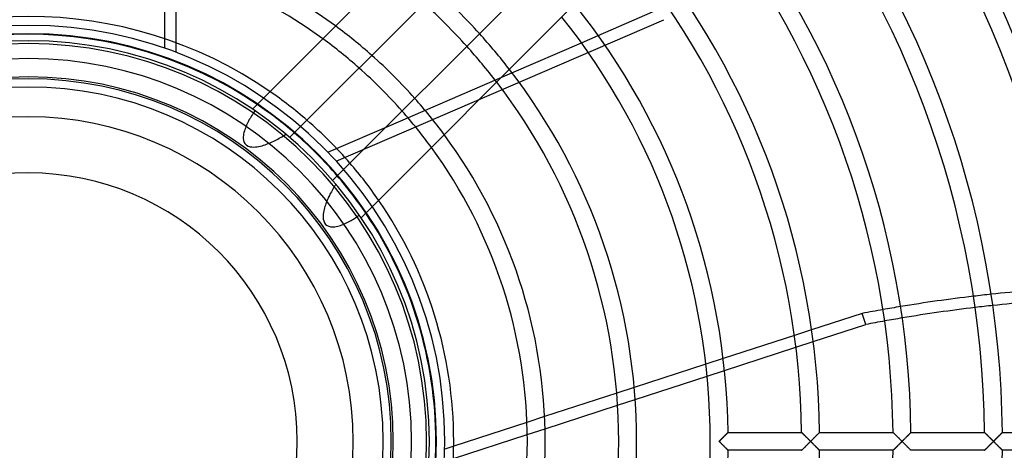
# Model space of a CAD drawing. Header units: millimetres. Extents: x -250 to 250, y -250 to 250.
# Tile 17 of 27: x -1 to 127, y -1 to 55. Entities that reach past the tile are written whole.
import ezdxf

# ---------------------------------------------------------------- set-up
doc = ezdxf.new("R2010")
doc.units = ezdxf.units.MM
doc.layers.add('HIDDEN', color=7, linetype='Continuous')
doc.layers.add('THICK', color=7, linetype='Continuous')

msp = doc.modelspace()

# ---------------------------------------------------------------- linework, layer by layer
at = {"layer": 'HIDDEN'}
for p, q in [((39.91, 36.37), (82.4, 54.74)), ((71.72, 51.75), (73.9, 52.69)), ((17.63, 52.27), (17.63, 51.04)), ((19.14, 50.5), (19.14, 51.73)), ((46.38, 40.8), (62.72, 47.86)), ((28.94, 42.27), (28.83, 42.1)), ((29.04, 42.44), (28.94, 42.27)), ((29.15, 42.6), (29.04, 42.44)), ((29.25, 42.76), (29.15, 42.6)), ((29.36, 42.92), (29.25, 42.76)), ((28.27, 41.04), (28.19, 40.85)), ((28.35, 41.22), (28.27, 41.04)), ((28.44, 41.4), (28.35, 41.22)), ((28.54, 41.58), (28.44, 41.4)), ((28.63, 41.76), (28.54, 41.58)), ((28.73, 41.93), (28.63, 41.76)), ((28.83, 42.1), (28.73, 41.93)), ((27.86, 39.72), (27.85, 39.52)), ((27.9, 39.91), (27.86, 39.72)), ((27.94, 40.1), (27.9, 39.91)), ((27.99, 40.29), (27.94, 40.1)), ((28.05, 40.48), (27.99, 40.29)), ((28.12, 40.67), (28.05, 40.48)), ((28.19, 40.85), (28.12, 40.67)), ((32.87, 39.54), (33.05, 39.65)), ((33.05, 39.65), (33.22, 39.75)), ((33.22, 39.75), (33.39, 39.86)), ((27.85, 39.52), (27.85, 39.32)), ((27.85, 39.32), (27.87, 39.11)), ((27.87, 39.11), (27.94, 38.88)), ((27.94, 38.88), (28.07, 38.65)), ((28.07, 38.65), (28.26, 38.46)), ((28.26, 38.46), (28.5, 38.33)), ((29.88, 38.28), (30.09, 38.33)), ((30.09, 38.33), (30.29, 38.38)), ((30.29, 38.38), (30.49, 38.44)), ((30.49, 38.44), (30.68, 38.51)), ((30.68, 38.51), (30.88, 38.57)), ((30.88, 38.57), (31.06, 38.65)), ((31.06, 38.65), (31.25, 38.72)), ((31.25, 38.72), (31.44, 38.8)), ((31.44, 38.8), (31.62, 38.89)), ((31.62, 38.89), (31.8, 38.97)), ((31.8, 38.97), (31.98, 39.06)), ((31.98, 39.06), (32.16, 39.15)), ((32.16, 39.15), (32.34, 39.25)), ((32.34, 39.25), (32.52, 39.34)), ((32.52, 39.34), (32.7, 39.44)), ((32.7, 39.44), (32.87, 39.54)), ((28.5, 38.33), (28.73, 38.25)), ((28.73, 38.25), (28.97, 38.22)), ((28.97, 38.22), (29.2, 38.21)), ((29.2, 38.21), (29.44, 38.22)), ((29.44, 38.22), (29.67, 38.25)), ((29.67, 38.25), (29.88, 38.28)), ((38.82, 37.53), (39.96, 38.03)), ((39.76, 33.23), (39.66, 33.07)), ((39.86, 33.39), (39.76, 33.23)), ((39.1, 32.07), (39.02, 31.9)), ((39.19, 32.24), (39.1, 32.07)), ((39.28, 32.4), (39.19, 32.24)), ((39.37, 32.57), (39.28, 32.4)), ((39.47, 32.74), (39.37, 32.57)), ((39.56, 32.9), (39.47, 32.74)), ((39.66, 33.07), (39.56, 32.9)), ((38.5, 30.67), (38.44, 30.48)), ((38.56, 30.85), (38.5, 30.67)), ((38.63, 31.03), (38.56, 30.85)), ((38.7, 31.2), (38.63, 31.03)), ((38.78, 31.38), (38.7, 31.2)), ((38.85, 31.55), (38.78, 31.38)), ((38.93, 31.72), (38.85, 31.55)), ((39.02, 31.9), (38.93, 31.72)), ((38.22, 29.49), (38.21, 29.27)), ((38.25, 29.71), (38.22, 29.49)), ((38.29, 29.91), (38.25, 29.71)), ((38.33, 30.11), (38.29, 29.91)), ((38.38, 30.3), (38.33, 30.11)), ((38.44, 30.48), (38.38, 30.3)), ((38.21, 29.27), (38.21, 29.05)), ((38.21, 29.05), (38.23, 28.83)), ((38.23, 28.83), (38.29, 28.61)), ((38.29, 28.61), (38.38, 28.39)), ((38.38, 28.39), (38.53, 28.17)), ((38.53, 28.17), (38.73, 28.02)), ((40.63, 28.1), (40.8, 28.17)), ((40.8, 28.17), (40.98, 28.24)), ((40.98, 28.24), (41.15, 28.32)), ((41.15, 28.32), (41.32, 28.4)), ((41.32, 28.4), (41.49, 28.49)), ((41.49, 28.49), (41.66, 28.58)), ((41.66, 28.58), (41.83, 28.67)), ((41.83, 28.67), (41.99, 28.76)), ((41.99, 28.76), (42.15, 28.86)), ((42.15, 28.86), (42.31, 28.96)), ((42.31, 28.96), (42.47, 29.06)), ((42.47, 29.06), (42.62, 29.16)), ((42.62, 29.16), (42.77, 29.26)), ((42.77, 29.26), (42.92, 29.36)), ((38.73, 28.02), (38.95, 27.92)), ((38.95, 27.92), (39.16, 27.86)), ((39.16, 27.86), (39.36, 27.85)), ((39.36, 27.85), (39.55, 27.85)), ((39.55, 27.85), (39.73, 27.87)), ((39.73, 27.87), (39.92, 27.9)), ((39.92, 27.9), (40.1, 27.94)), ((40.1, 27.94), (40.28, 27.98)), ((40.28, 27.98), (40.45, 28.04)), ((40.45, 28.04), (40.63, 28.1)), ((101.6, 14.47), (99.36, 13.74)), ((99.56, 12.23), (101.81, 12.96)), ((90.12, 10.74), (87.87, 10.01)), ((88.03, 8.48), (90.29, 9.22)), ((78.58, 6.99), (76.32, 6.26)), ((76.43, 4.71), (78.7, 5.45)), ((66.95, 3.21), (64.66, 2.47)), ((64.7, 0.9), (67.01, 1.65)), ((89.6, 0), (89.66, 0.06)), ((89.66, -0.06), (89.6, 0)), ((89.66, 0.06), (89.72, 0.12)), ((89.72, 0.12), (89.78, 0.18)), ((89.78, 0.18), (89.84, 0.24)), ((89.84, 0.24), (89.9, 0.3)), ((89.9, 0.3), (89.96, 0.36)), ((89.96, 0.36), (90.02, 0.42)), ((90.02, 0.42), (90.08, 0.48)), ((90.08, 0.48), (90.13, 0.53)), ((90.13, 0.53), (90.19, 0.59)), ((90.19, 0.59), (90.24, 0.65)), ((90.24, 0.65), (90.3, 0.7)), ((90.3, 0.7), (90.35, 0.75)), ((90.35, 0.75), (90.4, 0.8)), ((90.4, 0.8), (90.45, 0.85)), ((90.45, 0.85), (90.49, 0.9)), ((90.49, 0.9), (90.54, 0.94)), ((90.54, 0.94), (90.58, 0.98)), ((90.58, 0.98), (90.62, 1.02)), ((90.62, 1.02), (90.65, 1.06)), ((90.65, 1.06), (90.68, 1.09)), ((90.68, 1.09), (90.71, 1.11)), ((90.71, 1.11), (90.73, 1.13)), ((90.73, 1.13), (90.74, 1.15)), ((90.74, 1.15), (90.75, 1.16)), ((90.75, 1.16), (90.75, 1.16)), ((100.3, 1.16), (100.3, 1.16)), ((100.3, 1.16), (100.31, 1.15)), ((100.31, 1.15), (100.33, 1.13)), ((100.33, 1.13), (100.35, 1.11)), ((100.35, 1.11), (100.38, 1.08)), ((100.38, 1.08), (100.41, 1.05)), ((100.41, 1.05), (100.45, 1.01)), ((100.45, 1.01), (100.49, 0.97)), ((100.49, 0.97), (100.54, 0.93)), ((100.54, 0.93), (100.58, 0.88)), ((100.58, 0.88), (100.63, 0.83)), ((100.63, 0.83), (100.68, 0.78)), ((100.68, 0.78), (100.74, 0.73)), ((100.74, 0.73), (100.79, 0.67)), ((100.79, 0.67), (100.85, 0.61)), ((100.85, 0.61), (100.91, 0.56)), ((100.91, 0.56), (100.97, 0.5)), ((100.97, 0.5), (101.03, 0.44)), ((101.03, 0.44), (101.09, 0.38)), ((101.09, 0.38), (101.15, 0.31)), ((101.15, 0.31), (101.22, 0.25)), ((101.22, 0.25), (101.28, 0.19)), ((101.28, 0.19), (101.34, 0.13)), ((101.34, 0.13), (101.4, 0.06)), ((101.4, 0.06), (101.47, 0)), ((101.47, 0), (101.53, 0.06)), ((101.53, 0.06), (101.59, 0.12)), ((101.59, 0.12), (101.65, 0.18)), ((101.65, 0.18), (101.71, 0.24)), ((101.71, 0.24), (101.77, 0.3)), ((101.77, 0.3), (101.83, 0.36)), ((101.83, 0.36), (101.89, 0.42)), ((101.89, 0.42), (101.94, 0.48)), ((101.94, 0.48), (102, 0.53)), ((102, 0.53), (102.05, 0.59)), ((102.05, 0.59), (102.1, 0.64)), ((102.1, 0.64), (102.15, 0.69)), ((102.15, 0.69), (102.2, 0.74)), ((102.2, 0.74), (102.25, 0.79)), ((102.25, 0.79), (102.3, 0.84)), ((102.3, 0.84), (102.34, 0.88)), ((102.34, 0.88), (102.39, 0.92)), ((102.39, 0.92), (102.43, 0.96)), ((102.43, 0.96), (102.46, 1)), ((102.46, 1), (102.5, 1.04)), ((102.5, 1.04), (102.53, 1.07)), ((102.53, 1.07), (102.56, 1.09)), ((102.56, 1.09), (102.58, 1.12)), ((102.58, 1.12), (102.6, 1.14)), ((102.6, 1.14), (102.61, 1.15)), ((102.61, 1.15), (102.62, 1.16)), ((102.62, 1.16), (102.62, 1.16)), ((112.17, 1.16), (112.17, 1.16)), ((112.17, 1.16), (112.18, 1.15)), ((112.18, 1.15), (112.2, 1.13)), ((112.2, 1.13), (112.22, 1.11)), ((112.22, 1.11), (112.25, 1.08)), ((112.25, 1.08), (112.28, 1.05)), ((112.28, 1.05), (112.32, 1.01)), ((112.32, 1.01), (112.36, 0.97)), ((112.36, 0.97), (112.4, 0.93)), ((112.4, 0.93), (112.45, 0.88)), ((112.45, 0.88), (112.5, 0.83)), ((112.5, 0.83), (112.55, 0.78)), ((112.55, 0.78), (112.61, 0.73)), ((112.61, 0.73), (112.66, 0.67)), ((112.66, 0.67), (112.72, 0.61)), ((112.72, 0.61), (112.78, 0.55)), ((112.78, 0.55), (112.84, 0.5)), ((112.84, 0.5), (112.9, 0.44)), ((112.9, 0.44), (112.96, 0.37)), ((112.96, 0.37), (113.02, 0.31)), ((113.02, 0.31), (113.08, 0.25)), ((113.08, 0.25), (113.14, 0.19)), ((113.14, 0.19), (113.21, 0.13)), ((113.21, 0.13), (113.27, 0.06)), ((113.27, 0.06), (113.33, 0)), ((113.33, 0), (113.39, 0.06)), ((113.39, 0.06), (113.45, 0.12)), ((113.45, 0.12), (113.51, 0.17)), ((113.51, 0.17), (113.57, 0.23)), ((113.57, 0.23), (113.62, 0.29)), ((113.62, 0.29), (113.68, 0.35)), ((113.68, 0.35), (113.74, 0.4)), ((113.74, 0.4), (113.79, 0.46)), ((113.79, 0.46), (113.85, 0.52)), ((113.85, 0.52), (113.9, 0.57)), ((113.9, 0.57), (113.96, 0.62)), ((113.96, 0.62), (114.01, 0.68)), ((114.01, 0.68), (114.06, 0.73)), ((114.06, 0.73), (114.11, 0.78)), ((114.11, 0.78), (114.16, 0.83)), ((114.16, 0.83), (114.2, 0.87)), ((114.2, 0.87), (114.25, 0.92)), ((114.25, 0.92), (114.29, 0.96)), ((114.29, 0.96), (114.33, 1)), ((114.33, 1), (114.36, 1.03)), ((114.36, 1.03), (114.39, 1.06)), ((114.39, 1.06), (114.42, 1.09)), ((114.42, 1.09), (114.44, 1.12)), ((114.44, 1.12), (114.46, 1.13)), ((114.46, 1.13), (114.48, 1.15)), ((114.48, 1.15), (114.48, 1.16)), ((114.48, 1.16), (114.49, 1.16)), ((124.03, 1.16), (124.04, 1.16)), ((124.04, 1.16), (124.05, 1.15)), ((124.05, 1.15), (124.06, 1.13)), ((124.06, 1.13), (124.09, 1.11)), ((124.09, 1.11), (124.11, 1.08)), ((124.11, 1.08), (124.15, 1.05)), ((124.15, 1.05), (124.18, 1.01)), ((124.18, 1.01), (124.22, 0.97)), ((124.22, 0.97), (124.27, 0.93)), ((124.27, 0.93), (124.32, 0.88)), ((124.32, 0.88), (124.37, 0.83)), ((124.37, 0.83), (124.42, 0.78)), ((124.42, 0.78), (124.47, 0.73)), ((124.47, 0.73), (124.53, 0.67)), ((124.53, 0.67), (124.58, 0.61)), ((124.58, 0.61), (124.64, 0.56)), ((124.64, 0.56), (124.7, 0.5)), ((124.7, 0.5), (124.76, 0.44)), ((124.76, 0.44), (124.82, 0.38)), ((124.82, 0.38), (124.89, 0.31)), ((124.89, 0.31), (124.95, 0.25)), ((124.95, 0.25), (125.01, 0.19)), ((125.01, 0.19), (125.07, 0.13)), ((125.07, 0.13), (125.14, 0.06)), ((125.14, 0.06), (125.2, 0)), ((125.2, 0), (125.26, 0.06)), ((125.26, 0.06), (125.32, 0.12)), ((125.32, 0.12), (125.38, 0.18)), ((125.38, 0.18), (125.44, 0.24)), ((125.44, 0.24), (125.5, 0.3)), ((125.5, 0.3), (125.56, 0.36)), ((125.56, 0.36), (125.62, 0.42)), ((125.62, 0.42), (125.68, 0.48)), ((125.68, 0.48), (125.73, 0.53)), ((125.73, 0.53), (125.79, 0.59)), ((125.79, 0.59), (125.84, 0.65)), ((125.84, 0.65), (125.9, 0.7)), ((125.9, 0.7), (125.95, 0.75)), ((125.95, 0.75), (126, 0.8)), ((126, 0.8), (126.05, 0.85)), ((126.05, 0.85), (126.1, 0.9)), ((126.1, 0.9), (126.14, 0.94)), ((126.14, 0.94), (126.18, 0.98)), ((126.18, 0.98), (126.22, 1.02)), ((126.22, 1.02), (126.25, 1.06)), ((126.25, 1.06), (126.28, 1.09)), ((126.28, 1.09), (126.31, 1.11)), ((126.31, 1.11), (126.33, 1.13)), ((126.33, 1.13), (126.34, 1.15)), ((126.34, 1.15), (126.35, 1.16)), ((126.35, 1.16), (126.35, 1.16)), ((55.16, -0.62), (53.99, -1)), ((89.72, -0.12), (89.66, -0.06)), ((89.77, -0.17), (89.72, -0.12)), ((89.83, -0.23), (89.77, -0.17)), ((89.89, -0.29), (89.83, -0.23)), ((89.95, -0.35), (89.89, -0.29)), ((90, -0.4), (89.95, -0.35)), ((90.06, -0.46), (90, -0.4)), ((90.11, -0.52), (90.06, -0.46)), ((90.17, -0.57), (90.11, -0.52)), ((90.22, -0.62), (90.17, -0.57)), ((90.27, -0.68), (90.22, -0.62)), ((90.32, -0.73), (90.27, -0.68)), ((90.37, -0.78), (90.32, -0.73)), ((90.42, -0.83), (90.37, -0.78)), ((90.47, -0.87), (90.42, -0.83)), ((90.51, -0.92), (90.47, -0.87)), ((90.55, -0.96), (90.51, -0.92)), ((90.59, -1), (90.55, -0.96)), ((90.63, -1.03), (90.59, -1)), ((90.66, -1.06), (90.63, -1.03)), ((90.69, -1.09), (90.66, -1.06)), ((90.71, -1.12), (90.69, -1.09)), ((90.73, -1.14), (90.71, -1.12)), ((90.74, -1.15), (90.73, -1.14)), ((90.75, -1.16), (90.74, -1.15)), ((90.75, -1.16), (90.75, -1.16)), ((100.31, -1.15), (100.3, -1.16)), ((100.3, -1.16), (100.3, -1.16)), ((100.33, -1.13), (100.31, -1.15)), ((100.35, -1.11), (100.33, -1.13)), ((100.38, -1.08), (100.35, -1.11)), ((100.41, -1.05), (100.38, -1.08)), ((100.45, -1.01), (100.41, -1.05)), ((100.49, -0.97), (100.45, -1.01)), ((100.54, -0.93), (100.49, -0.97)), ((100.58, -0.88), (100.54, -0.93)), ((100.63, -0.83), (100.58, -0.88)), ((100.68, -0.78), (100.63, -0.83)), ((100.74, -0.73), (100.68, -0.78)), ((100.79, -0.67), (100.74, -0.73)), ((100.85, -0.61), (100.79, -0.67)), ((100.91, -0.56), (100.85, -0.61)), ((100.97, -0.5), (100.91, -0.56)), ((101.03, -0.44), (100.97, -0.5)), ((101.09, -0.38), (101.03, -0.44)), ((101.15, -0.31), (101.09, -0.38)), ((101.22, -0.25), (101.15, -0.31)), ((101.28, -0.19), (101.22, -0.25)), ((101.34, -0.13), (101.28, -0.19)), ((101.4, -0.06), (101.34, -0.13)), ((101.47, 0), (101.4, -0.06)), ((101.53, -0.06), (101.47, 0)), ((101.59, -0.12), (101.53, -0.06)), ((101.65, -0.18), (101.59, -0.12)), ((101.71, -0.24), (101.65, -0.18)), ((101.77, -0.3), (101.71, -0.24)), ((101.83, -0.36), (101.77, -0.3)), ((101.89, -0.42), (101.83, -0.36)), ((101.94, -0.48), (101.89, -0.42)), ((102, -0.53), (101.94, -0.48)), ((102.05, -0.59), (102, -0.53)), ((102.1, -0.64), (102.05, -0.59)), ((102.15, -0.69), (102.1, -0.64)), ((102.2, -0.74), (102.15, -0.69)), ((102.25, -0.79), (102.2, -0.74)), ((102.3, -0.84), (102.25, -0.79)), ((102.34, -0.88), (102.3, -0.84)), ((102.39, -0.92), (102.34, -0.88)), ((102.43, -0.96), (102.39, -0.92)), ((102.46, -1), (102.43, -0.96)), ((102.5, -1.04), (102.46, -1)), ((102.53, -1.07), (102.5, -1.04)), ((102.56, -1.09), (102.53, -1.07)), ((102.58, -1.12), (102.56, -1.09)), ((102.6, -1.14), (102.58, -1.12)), ((102.61, -1.15), (102.6, -1.14)), ((102.62, -1.16), (102.61, -1.15)), ((102.62, -1.16), (102.62, -1.16)), ((112.18, -1.15), (112.17, -1.16)), ((112.17, -1.16), (112.17, -1.16)), ((112.2, -1.13), (112.18, -1.15)), ((112.22, -1.11), (112.2, -1.13)), ((112.25, -1.08), (112.22, -1.11)), ((112.28, -1.05), (112.25, -1.08)), ((112.32, -1.01), (112.28, -1.05)), ((112.36, -0.97), (112.32, -1.01)), ((112.4, -0.93), (112.36, -0.97)), ((112.45, -0.88), (112.4, -0.93)), ((112.5, -0.83), (112.45, -0.88)), ((112.55, -0.78), (112.5, -0.83)), ((112.61, -0.73), (112.55, -0.78)), ((112.66, -0.67), (112.61, -0.73)), ((112.72, -0.61), (112.66, -0.67)), ((112.78, -0.55), (112.72, -0.61)), ((112.84, -0.5), (112.78, -0.55)), ((112.9, -0.44), (112.84, -0.5)), ((112.96, -0.37), (112.9, -0.44)), ((113.02, -0.31), (112.96, -0.37)), ((113.08, -0.25), (113.02, -0.31)), ((113.14, -0.19), (113.08, -0.25)), ((113.21, -0.13), (113.14, -0.19)), ((113.27, -0.06), (113.21, -0.13)), ((113.33, 0), (113.27, -0.06)), ((113.39, -0.06), (113.33, 0)), ((113.45, -0.12), (113.39, -0.06)), ((113.51, -0.17), (113.45, -0.12)), ((113.57, -0.23), (113.51, -0.17)), ((113.62, -0.29), (113.57, -0.23)), ((113.68, -0.35), (113.62, -0.29)), ((113.74, -0.4), (113.68, -0.35)), ((113.79, -0.46), (113.74, -0.4)), ((113.85, -0.52), (113.79, -0.46)), ((113.9, -0.57), (113.85, -0.52)), ((113.96, -0.62), (113.9, -0.57)), ((114.01, -0.68), (113.96, -0.62)), ((114.06, -0.73), (114.01, -0.68)), ((114.11, -0.78), (114.06, -0.73)), ((114.16, -0.83), (114.11, -0.78)), ((114.2, -0.87), (114.16, -0.83)), ((114.25, -0.92), (114.2, -0.87)), ((114.29, -0.96), (114.25, -0.92)), ((114.33, -1), (114.29, -0.96)), ((114.36, -1.03), (114.33, -1)), ((114.39, -1.06), (114.36, -1.03)), ((114.42, -1.09), (114.39, -1.06)), ((114.44, -1.12), (114.42, -1.09)), ((114.46, -1.13), (114.44, -1.12)), ((114.48, -1.15), (114.46, -1.13)), ((114.48, -1.16), (114.48, -1.15)), ((114.49, -1.16), (114.48, -1.16)), ((124.04, -1.16), (124.03, -1.16)), ((124.05, -1.15), (124.04, -1.16)), ((124.06, -1.13), (124.05, -1.15)), ((124.09, -1.11), (124.06, -1.13)), ((124.11, -1.08), (124.09, -1.11)), ((124.15, -1.05), (124.11, -1.08)), ((124.18, -1.01), (124.15, -1.05)), ((124.22, -0.97), (124.18, -1.01)), ((124.27, -0.93), (124.22, -0.97)), ((124.32, -0.88), (124.27, -0.93)), ((124.37, -0.83), (124.32, -0.88)), ((124.42, -0.78), (124.37, -0.83)), ((124.47, -0.73), (124.42, -0.78)), ((124.53, -0.67), (124.47, -0.73)), ((124.58, -0.61), (124.53, -0.67)), ((124.64, -0.56), (124.58, -0.61)), ((124.7, -0.5), (124.64, -0.56)), ((124.76, -0.44), (124.7, -0.5)), ((124.82, -0.38), (124.76, -0.44)), ((124.89, -0.31), (124.82, -0.38)), ((124.95, -0.25), (124.89, -0.31)), ((125.01, -0.19), (124.95, -0.25)), ((125.07, -0.13), (125.01, -0.19)), ((125.14, -0.06), (125.07, -0.13)), ((125.2, 0), (125.14, -0.06)), ((125.26, -0.06), (125.2, 0)), ((125.32, -0.12), (125.26, -0.06)), ((125.37, -0.17), (125.32, -0.12)), ((125.43, -0.23), (125.37, -0.17)), ((125.49, -0.29), (125.43, -0.23)), ((125.55, -0.35), (125.49, -0.29)), ((125.6, -0.4), (125.55, -0.35)), ((125.66, -0.46), (125.6, -0.4)), ((125.71, -0.52), (125.66, -0.46)), ((125.77, -0.57), (125.71, -0.52)), ((125.82, -0.62), (125.77, -0.57)), ((125.87, -0.68), (125.82, -0.62)), ((125.93, -0.73), (125.87, -0.68)), ((125.98, -0.78), (125.93, -0.73)), ((126.02, -0.83), (125.98, -0.78)), ((126.07, -0.87), (126.02, -0.83)), ((126.11, -0.92), (126.07, -0.87)), ((126.15, -0.96), (126.11, -0.92)), ((126.19, -1), (126.15, -0.96)), ((126.23, -1.03), (126.19, -1)), ((126.26, -1.06), (126.23, -1.03)), ((126.29, -1.09), (126.26, -1.06)), ((126.31, -1.12), (126.29, -1.09)), ((126.33, -1.13), (126.31, -1.12)), ((126.34, -1.15), (126.33, -1.13)), ((126.35, -1.16), (126.34, -1.15)), ((126.35, -1.16), (126.35, -1.16))]:
    msp.add_line(p, q, dxfattribs=at)
for radius, start, end in [(214.39, 0, 180), (205, 90, 270), (205, 270, 90), (204, 90, 180), (204, 0, 90), (54, 90, 180), (54, 0, 90), (67.03, 48.3733, 53.5595), (52.92, 90, 270), (52.92, 270, 90), (78.89, 37.7356, 42.1345), (51.63, 90, 180), (51.63, 90, 180), (51.63, 0, 90), (51.63, 0, 90), (64.71, 48.4945, 53.8688), (76.57, 37.5142, 42.0476), (49.68, 90, 270), (49.68, 270, 90), (47.31, 90, 180), (47.31, 0, 90), (47.06, 90, 180), (47.06, 0, 90), (55.16, 49.1002, 55.4196), (52.84, 49.2806, 55.8825), (67.03, 36.4405, 41.6266), (64.71, 36.1312, 41.5055), (42.12, 90, 270), (42.12, 270, 90), (55.16, 34.5804, 40.8998), (34.84, 90, 180), (34.84, 0, 90), (52.84, 34.1175, 40.7194), (214.39, 180, 0), (204, 180, 270), (54, 180, 270), (51.63, 180, 0), (51.63, 180, 0), (47.31, 180, 270), (34.84, 180, 0), (54, 270, 0), (47.31, 270, 0), (47.06, 270, 0), (204, 270, 0), (47.06, 180, 270)]:
    msp.add_arc((0, 0), radius, start, end, dxfattribs=at)
for centre, start_param, end_param in [((120.9, -106.43), 1.301289, 1.316006), ((120.9, -106.43), 1.376308, 1.390915), ((121.37, -107.86), 1.302888, 1.317597), ((121.37, -107.86), 1.377885, 1.392496)]:
    msp.add_ellipse(centre, major_axis=(152.17, 49.44), ratio=0.766044, start_param=start_param, end_param=end_param, dxfattribs=at)
at = {"layer": 'THICK'}
for p, q in [((29.03, 43.14), (56.3, 70.41)), ((60.57, 66.15), (33.87, 39.45)), ((17.63, 62.26), (17.63, 52.27)), ((19.14, 51.73), (19.14, 61.81)), ((39.45, 33.87), (66.15, 60.57)), ((70.41, 56.3), (43.14, 29.03)), ((73.9, 52.69), (81.94, 56.17)), ((62.72, 47.86), (71.72, 51.75)), ((39.96, 38.03), (46.38, 40.8)), ((108.16, 16.6), (101.6, 14.47)), ((108.63, 15.17), (108.16, 16.6)), ((101.81, 12.96), (108.63, 15.17)), ((99.36, 13.74), (90.12, 10.74)), ((90.29, 9.22), (99.56, 12.23)), ((87.87, 10.01), (78.58, 6.99)), ((78.7, 5.45), (88.03, 8.48)), ((76.32, 6.26), (66.95, 3.21)), ((67.01, 1.65), (76.43, 4.71)), ((64.66, 2.47), (55.16, -0.62)), ((55.12, -2.21), (64.7, 0.9)), ((89.66, 0.06), (89.6, 0)), ((89.6, 0), (89.66, -0.06)), ((89.72, 0.12), (89.66, 0.06)), ((89.77, 0.17), (89.72, 0.12)), ((89.83, 0.23), (89.77, 0.17)), ((89.89, 0.29), (89.83, 0.23)), ((89.95, 0.35), (89.89, 0.29)), ((90, 0.4), (89.95, 0.35)), ((90.06, 0.46), (90, 0.4)), ((90.11, 0.52), (90.06, 0.46)), ((90.17, 0.57), (90.11, 0.52)), ((90.22, 0.62), (90.17, 0.57)), ((90.27, 0.68), (90.22, 0.62)), ((90.32, 0.73), (90.27, 0.68)), ((90.37, 0.78), (90.32, 0.73)), ((90.42, 0.83), (90.37, 0.78)), ((90.47, 0.87), (90.42, 0.83)), ((90.51, 0.92), (90.47, 0.87)), ((90.55, 0.96), (90.51, 0.92)), ((90.59, 1), (90.55, 0.96)), ((90.63, 1.03), (90.59, 1)), ((90.66, 1.06), (90.63, 1.03)), ((90.69, 1.09), (90.66, 1.06)), ((90.71, 1.12), (90.69, 1.09)), ((90.73, 1.14), (90.71, 1.12)), ((90.74, 1.15), (90.73, 1.14)), ((90.75, 1.16), (90.74, 1.15)), ((90.75, 1.16), (100.3, 1.16)), ((90.75, 1.16), (90.75, 1.16)), ((100.31, 1.15), (100.3, 1.16)), ((100.3, 1.16), (100.3, 1.16)), ((100.33, 1.13), (100.31, 1.15)), ((100.35, 1.11), (100.33, 1.13)), ((100.37, 1.09), (100.35, 1.11)), ((100.4, 1.06), (100.37, 1.09)), ((100.43, 1.03), (100.4, 1.06)), ((100.47, 0.99), (100.43, 1.03)), ((100.51, 0.95), (100.47, 0.99)), ((100.55, 0.91), (100.51, 0.95)), ((100.6, 0.86), (100.55, 0.91)), ((100.65, 0.82), (100.6, 0.86)), ((100.7, 0.77), (100.65, 0.82)), ((100.75, 0.71), (100.7, 0.77)), ((100.8, 0.66), (100.75, 0.71)), ((100.86, 0.61), (100.8, 0.66)), ((100.91, 0.55), (100.86, 0.61)), ((100.97, 0.5), (100.91, 0.55)), ((101.03, 0.44), (100.97, 0.5)), ((101.09, 0.38), (101.03, 0.44)), ((101.15, 0.32), (101.09, 0.38)), ((101.21, 0.25), (101.15, 0.32)), ((101.27, 0.19), (101.21, 0.25)), ((101.34, 0.13), (101.27, 0.19)), ((101.4, 0.06), (101.34, 0.13)), ((101.47, 0), (101.4, 0.06)), ((101.53, 0.06), (101.47, 0)), ((101.59, 0.13), (101.53, 0.06)), ((101.66, 0.19), (101.59, 0.13)), ((101.72, 0.25), (101.66, 0.19)), ((101.78, 0.32), (101.72, 0.25)), ((101.84, 0.38), (101.78, 0.32)), ((101.9, 0.44), (101.84, 0.38)), ((101.96, 0.49), (101.9, 0.44)), ((102.02, 0.55), (101.96, 0.49)), ((102.07, 0.61), (102.02, 0.55)), ((102.13, 0.66), (102.07, 0.61)), ((102.18, 0.71), (102.13, 0.66)), ((102.23, 0.76), (102.18, 0.71)), ((102.28, 0.81), (102.23, 0.76)), ((102.33, 0.86), (102.28, 0.81)), ((102.37, 0.91), (102.33, 0.86)), ((102.41, 0.95), (102.37, 0.91)), ((102.45, 0.99), (102.41, 0.95)), ((102.49, 1.03), (102.45, 0.99)), ((102.52, 1.06), (102.49, 1.03)), ((102.55, 1.09), (102.52, 1.06)), ((102.57, 1.11), (102.55, 1.09)), ((102.59, 1.13), (102.57, 1.11)), ((102.61, 1.15), (102.59, 1.13)), ((102.62, 1.16), (102.61, 1.15)), ((102.62, 1.16), (112.17, 1.16)), ((102.62, 1.16), (102.62, 1.16)), ((112.18, 1.15), (112.17, 1.16)), ((112.17, 1.16), (112.17, 1.16)), ((112.19, 1.13), (112.18, 1.15)), ((112.21, 1.11), (112.19, 1.13)), ((112.24, 1.09), (112.21, 1.11)), ((112.27, 1.06), (112.24, 1.09)), ((112.3, 1.03), (112.27, 1.06)), ((112.34, 0.99), (112.3, 1.03)), ((112.38, 0.95), (112.34, 0.99)), ((112.42, 0.91), (112.38, 0.95)), ((112.47, 0.86), (112.42, 0.91)), ((112.51, 0.82), (112.47, 0.86)), ((112.56, 0.77), (112.51, 0.82)), ((112.62, 0.72), (112.56, 0.77)), ((112.67, 0.66), (112.62, 0.72)), ((112.72, 0.61), (112.67, 0.66)), ((112.78, 0.55), (112.72, 0.61)), ((112.84, 0.5), (112.78, 0.55)), ((112.89, 0.44), (112.84, 0.5)), ((112.95, 0.38), (112.89, 0.44)), ((113.02, 0.32), (112.95, 0.38)), ((113.08, 0.26), (113.02, 0.32)), ((113.14, 0.19), (113.08, 0.26)), ((113.2, 0.13), (113.14, 0.19)), ((113.27, 0.06), (113.2, 0.13)), ((113.33, 0), (113.27, 0.06)), ((113.39, 0.06), (113.33, 0)), ((113.45, 0.12), (113.39, 0.06)), ((113.51, 0.18), (113.45, 0.12)), ((113.57, 0.24), (113.51, 0.18)), ((113.63, 0.3), (113.57, 0.24)), ((113.69, 0.36), (113.63, 0.3)), ((113.75, 0.42), (113.69, 0.36)), ((113.81, 0.48), (113.75, 0.42)), ((113.87, 0.53), (113.81, 0.48)), ((113.92, 0.59), (113.87, 0.53)), ((113.98, 0.65), (113.92, 0.59)), ((114.03, 0.7), (113.98, 0.65)), ((114.08, 0.75), (114.03, 0.7)), ((114.13, 0.8), (114.08, 0.75)), ((114.18, 0.85), (114.13, 0.8)), ((114.23, 0.9), (114.18, 0.85)), ((114.27, 0.94), (114.23, 0.9)), ((114.31, 0.98), (114.27, 0.94)), ((114.35, 1.02), (114.31, 0.98)), ((114.39, 1.06), (114.35, 1.02)), ((114.42, 1.09), (114.39, 1.06)), ((114.44, 1.11), (114.42, 1.09)), ((114.46, 1.13), (114.44, 1.11)), ((114.48, 1.15), (114.46, 1.13)), ((114.49, 1.16), (114.48, 1.16)), ((114.48, 1.16), (114.48, 1.15)), ((114.49, 1.16), (124.03, 1.16)), ((124.04, 1.16), (124.03, 1.16)), ((124.05, 1.15), (124.04, 1.16)), ((124.06, 1.13), (124.05, 1.15)), ((124.08, 1.11), (124.06, 1.13)), ((124.11, 1.09), (124.08, 1.11)), ((124.13, 1.06), (124.11, 1.09)), ((124.17, 1.03), (124.13, 1.06)), ((124.2, 0.99), (124.17, 1.03)), ((124.25, 0.95), (124.2, 0.99)), ((124.29, 0.91), (124.25, 0.95)), ((124.33, 0.86), (124.29, 0.91)), ((124.38, 0.82), (124.33, 0.86)), ((124.43, 0.77), (124.38, 0.82)), ((124.48, 0.72), (124.43, 0.77)), ((124.53, 0.66), (124.48, 0.72)), ((124.59, 0.61), (124.53, 0.66)), ((124.64, 0.55), (124.59, 0.61)), ((124.7, 0.5), (124.64, 0.55)), ((124.76, 0.44), (124.7, 0.5)), ((124.82, 0.38), (124.76, 0.44)), ((124.88, 0.32), (124.82, 0.38)), ((124.94, 0.26), (124.88, 0.32)), ((125.01, 0.19), (124.94, 0.26)), ((125.07, 0.13), (125.01, 0.19)), ((125.14, 0.06), (125.07, 0.13)), ((125.2, 0), (125.14, 0.06)), ((125.26, 0.06), (125.2, 0)), ((125.32, 0.12), (125.26, 0.06)), ((125.37, 0.17), (125.32, 0.12)), ((125.43, 0.23), (125.37, 0.17)), ((125.49, 0.29), (125.43, 0.23)), ((125.55, 0.35), (125.49, 0.29)), ((125.6, 0.4), (125.55, 0.35)), ((125.66, 0.46), (125.6, 0.4)), ((125.71, 0.52), (125.66, 0.46)), ((125.77, 0.57), (125.71, 0.52)), ((125.82, 0.62), (125.77, 0.57)), ((125.87, 0.68), (125.82, 0.62)), ((125.93, 0.73), (125.87, 0.68)), ((125.98, 0.78), (125.93, 0.73)), ((126.02, 0.83), (125.98, 0.78)), ((126.07, 0.87), (126.02, 0.83)), ((126.11, 0.92), (126.07, 0.87)), ((126.15, 0.96), (126.11, 0.92)), ((126.19, 1), (126.15, 0.96)), ((126.23, 1.03), (126.19, 1)), ((126.26, 1.06), (126.23, 1.03)), ((126.29, 1.09), (126.26, 1.06)), ((126.31, 1.12), (126.29, 1.09)), ((126.33, 1.13), (126.31, 1.12)), ((126.34, 1.15), (126.33, 1.13)), ((126.35, 1.16), (126.34, 1.15)), ((126.35, 1.16), (135.9, 1.16)), ((126.35, 1.16), (126.35, 1.16)), ((89.66, -0.06), (89.72, -0.12)), ((89.72, -0.12), (89.78, -0.18)), ((89.78, -0.18), (89.84, -0.24)), ((89.84, -0.24), (89.9, -0.3)), ((89.9, -0.3), (89.96, -0.36)), ((89.96, -0.36), (90.02, -0.42)), ((90.02, -0.42), (90.08, -0.48)), ((90.08, -0.48), (90.13, -0.53)), ((90.13, -0.53), (90.19, -0.59)), ((90.19, -0.59), (90.24, -0.65)), ((90.24, -0.65), (90.3, -0.7)), ((90.3, -0.7), (90.35, -0.75)), ((90.35, -0.75), (90.4, -0.8)), ((90.4, -0.8), (90.45, -0.85)), ((90.45, -0.85), (90.49, -0.9)), ((90.49, -0.9), (90.54, -0.94)), ((90.54, -0.94), (90.58, -0.98)), ((90.58, -0.98), (90.62, -1.02)), ((90.62, -1.02), (90.65, -1.06)), ((90.65, -1.06), (90.68, -1.09)), ((90.68, -1.09), (90.71, -1.11)), ((90.71, -1.11), (90.73, -1.13)), ((90.73, -1.13), (90.74, -1.15)), ((90.74, -1.15), (90.75, -1.16)), ((90.75, -1.16), (90.75, -1.16)), ((100.3, -1.16), (90.75, -1.16)), ((100.3, -1.16), (100.31, -1.15)), ((100.3, -1.16), (100.3, -1.16)), ((100.31, -1.15), (100.33, -1.13)), ((100.33, -1.13), (100.35, -1.11)), ((100.35, -1.11), (100.37, -1.09)), ((100.37, -1.09), (100.4, -1.06)), ((100.4, -1.06), (100.43, -1.03)), ((100.43, -1.03), (100.47, -0.99)), ((100.47, -0.99), (100.51, -0.95)), ((100.51, -0.95), (100.55, -0.91)), ((100.55, -0.91), (100.6, -0.86)), ((100.6, -0.86), (100.65, -0.82)), ((100.65, -0.82), (100.7, -0.77)), ((100.7, -0.77), (100.75, -0.71)), ((100.75, -0.71), (100.8, -0.66)), ((100.8, -0.66), (100.86, -0.61)), ((100.86, -0.61), (100.91, -0.55)), ((100.91, -0.55), (100.97, -0.5)), ((100.97, -0.5), (101.03, -0.44)), ((101.03, -0.44), (101.09, -0.38)), ((101.09, -0.38), (101.15, -0.32)), ((101.15, -0.32), (101.21, -0.25)), ((101.21, -0.25), (101.27, -0.19)), ((101.27, -0.19), (101.34, -0.13)), ((101.34, -0.13), (101.4, -0.06)), ((101.4, -0.06), (101.47, 0)), ((101.47, 0), (101.53, -0.06)), ((101.53, -0.06), (101.59, -0.13)), ((101.59, -0.13), (101.66, -0.19)), ((101.66, -0.19), (101.72, -0.25)), ((101.72, -0.25), (101.78, -0.32)), ((101.78, -0.32), (101.84, -0.38)), ((101.84, -0.38), (101.9, -0.44)), ((101.9, -0.44), (101.96, -0.49)), ((101.96, -0.49), (102.02, -0.55)), ((102.02, -0.55), (102.07, -0.61)), ((102.07, -0.61), (102.13, -0.66)), ((102.13, -0.66), (102.18, -0.71)), ((102.18, -0.71), (102.23, -0.76)), ((102.23, -0.76), (102.28, -0.81)), ((102.28, -0.81), (102.33, -0.86)), ((102.33, -0.86), (102.37, -0.91)), ((102.37, -0.91), (102.41, -0.95)), ((102.41, -0.95), (102.45, -0.99)), ((102.45, -0.99), (102.49, -1.03)), ((102.49, -1.03), (102.52, -1.06)), ((102.52, -1.06), (102.55, -1.09)), ((102.55, -1.09), (102.57, -1.11)), ((102.57, -1.11), (102.59, -1.13)), ((102.59, -1.13), (102.61, -1.15)), ((102.61, -1.15), (102.62, -1.16)), ((102.62, -1.16), (102.62, -1.16)), ((112.17, -1.16), (102.62, -1.16)), ((112.17, -1.16), (112.18, -1.15)), ((112.17, -1.16), (112.17, -1.16)), ((112.18, -1.15), (112.19, -1.13)), ((112.19, -1.13), (112.21, -1.11)), ((112.21, -1.11), (112.24, -1.09)), ((112.24, -1.09), (112.27, -1.06)), ((112.27, -1.06), (112.3, -1.03)), ((112.3, -1.03), (112.34, -0.99)), ((112.34, -0.99), (112.38, -0.95)), ((112.38, -0.95), (112.42, -0.91)), ((112.42, -0.91), (112.47, -0.86)), ((112.47, -0.86), (112.51, -0.82)), ((112.51, -0.82), (112.56, -0.77)), ((112.56, -0.77), (112.62, -0.72)), ((112.62, -0.72), (112.67, -0.66)), ((112.67, -0.66), (112.72, -0.61)), ((112.72, -0.61), (112.78, -0.55)), ((112.78, -0.55), (112.84, -0.5)), ((112.84, -0.5), (112.89, -0.44)), ((112.89, -0.44), (112.95, -0.38)), ((112.95, -0.38), (113.02, -0.32)), ((113.02, -0.32), (113.08, -0.26)), ((113.08, -0.26), (113.14, -0.19)), ((113.14, -0.19), (113.2, -0.13)), ((113.2, -0.13), (113.27, -0.06)), ((113.27, -0.06), (113.33, 0)), ((113.33, 0), (113.39, -0.06)), ((113.39, -0.06), (113.45, -0.12)), ((113.45, -0.12), (113.51, -0.18)), ((113.51, -0.18), (113.57, -0.24)), ((113.57, -0.24), (113.63, -0.3)), ((113.63, -0.3), (113.69, -0.36)), ((113.69, -0.36), (113.75, -0.42)), ((113.75, -0.42), (113.81, -0.48)), ((113.81, -0.48), (113.87, -0.53)), ((113.87, -0.53), (113.92, -0.59)), ((113.92, -0.59), (113.98, -0.65)), ((113.98, -0.65), (114.03, -0.7)), ((114.03, -0.7), (114.08, -0.75)), ((114.08, -0.75), (114.13, -0.8)), ((114.13, -0.8), (114.18, -0.85)), ((114.18, -0.85), (114.23, -0.9)), ((114.23, -0.9), (114.27, -0.94)), ((114.27, -0.94), (114.31, -0.98)), ((114.31, -0.98), (114.35, -1.02)), ((114.35, -1.02), (114.39, -1.06)), ((114.39, -1.06), (114.42, -1.09)), ((114.42, -1.09), (114.44, -1.11)), ((114.44, -1.11), (114.46, -1.13)), ((114.46, -1.13), (114.48, -1.15)), ((114.48, -1.15), (114.48, -1.16)), ((114.48, -1.16), (114.49, -1.16)), ((124.03, -1.16), (114.49, -1.16)), ((124.03, -1.16), (124.04, -1.16)), ((124.04, -1.16), (124.05, -1.15)), ((124.05, -1.15), (124.06, -1.13)), ((124.06, -1.13), (124.08, -1.11)), ((124.08, -1.11), (124.11, -1.09)), ((124.11, -1.09), (124.13, -1.06)), ((124.13, -1.06), (124.17, -1.03)), ((124.17, -1.03), (124.2, -0.99)), ((124.2, -0.99), (124.25, -0.95)), ((124.25, -0.95), (124.29, -0.91)), ((124.29, -0.91), (124.33, -0.86)), ((124.33, -0.86), (124.38, -0.82)), ((124.38, -0.82), (124.43, -0.77)), ((124.43, -0.77), (124.48, -0.72)), ((124.48, -0.72), (124.53, -0.66)), ((124.53, -0.66), (124.59, -0.61)), ((124.59, -0.61), (124.64, -0.55)), ((124.64, -0.55), (124.7, -0.5)), ((124.7, -0.5), (124.76, -0.44)), ((124.76, -0.44), (124.82, -0.38)), ((124.82, -0.38), (124.88, -0.32)), ((124.88, -0.32), (124.94, -0.26)), ((124.94, -0.26), (125.01, -0.19)), ((125.01, -0.19), (125.07, -0.13)), ((125.07, -0.13), (125.14, -0.06)), ((125.14, -0.06), (125.2, 0)), ((125.2, 0), (125.26, -0.06)), ((125.26, -0.06), (125.32, -0.12)), ((125.32, -0.12), (125.38, -0.18)), ((125.38, -0.18), (125.44, -0.24)), ((125.44, -0.24), (125.5, -0.3)), ((125.5, -0.3), (125.56, -0.36)), ((125.56, -0.36), (125.62, -0.42)), ((125.62, -0.42), (125.68, -0.48)), ((125.68, -0.48), (125.73, -0.53)), ((125.73, -0.53), (125.79, -0.59)), ((125.79, -0.59), (125.84, -0.65)), ((125.84, -0.65), (125.9, -0.7)), ((125.9, -0.7), (125.95, -0.75)), ((125.95, -0.75), (126, -0.8)), ((126, -0.8), (126.05, -0.85)), ((126.05, -0.85), (126.1, -0.9)), ((126.1, -0.9), (126.14, -0.94)), ((126.14, -0.94), (126.18, -0.98)), ((126.18, -0.98), (126.22, -1.02)), ((126.22, -1.02), (126.25, -1.06)), ((126.25, -1.06), (126.28, -1.09)), ((126.28, -1.09), (126.31, -1.11)), ((126.31, -1.11), (126.33, -1.13)), ((126.33, -1.13), (126.34, -1.15)), ((126.34, -1.15), (126.35, -1.16)), ((126.35, -1.16), (126.35, -1.16)), ((135.9, -1.16), (126.35, -1.16))]:
    msp.add_line(p, q, dxfattribs=at)
for radius, start, end in [(161.96, 0.4104, 41.4686), (159.64, 0.4163, 41.4172), (150.09, 0.4428, 41.189), (147.77, 0.4498, 41.1291), (138.23, 0.4808, 40.8613), (135.91, 0.489, 40.7905), (126.36, 0.526, 40.4718), (124.04, 0.5358, 40.387), (114.49, 0.5805, 40.0014), (112.17, 0.5925, 39.8977), (67.03, 53.5595, 126.4405), (102.63, 0.6476, 39.4217), (64.71, 53.8688, 126.1312), (100.31, 0.6626, 39.2922), (78.89, 42.1345, 47.8655), (76.57, 42.0476, 47.9524), (90.76, 0.7323, 38.6895), (55.16, 55.4196, 124.5804), (88.44, 0, 38.5233), (52.84, 55.8825, 124.1174), (52, 90, 270), (52, 270, 90), (67.03, 41.6266, 48.3733), (64.71, 41.5055, 48.4945), (78.89, 0, 37.7356), (46, 90, 270), (46, 270, 90), (76.57, 0, 37.5142), (55.16, 40.8998, 49.1002), (52.84, 40.7194, 49.2806), (67.03, 0, 36.4405), (64.71, 0, 36.1312), (55.16, 0, 34.5804), (52.84, 0, 34.1175), (52.84, 325.8825, 0), (55.16, 325.4196, 0), (64.71, 323.8688, 0), (67.03, 323.5595, 0), (76.57, 322.4858, 0), (78.89, 322.2644, 0), (88.44, 321.4767, 0), (90.76, 321.3105, 359.2677), (102.63, 320.5783, 359.3524), (112.17, 320.1023, 359.4075), (126.36, 319.5282, 359.474), (135.91, 319.2095, 359.511), (138.23, 319.1387, 359.5192), (159.64, 318.5828, 359.5837), (161.96, 318.5314, 359.5896)]:
    msp.add_arc((0, 0), radius, start, end, dxfattribs=at)
for centre, start_param, end_param in [((120.9, -106.43), 1.240367, 1.301289), ((120.9, -106.43), 1.316006, 1.376308), ((121.37, -107.86), 1.242025, 1.302888), ((120.9, -106.43), 1.390915, 1.408172), ((121.37, -107.86), 1.317597, 1.377885), ((121.37, -107.86), 1.392496, 1.408172)]:
    msp.add_ellipse(centre, major_axis=(152.17, 49.44), ratio=0.766044, start_param=start_param, end_param=end_param, dxfattribs=at)

doc.saveas('drawing.dxf')
